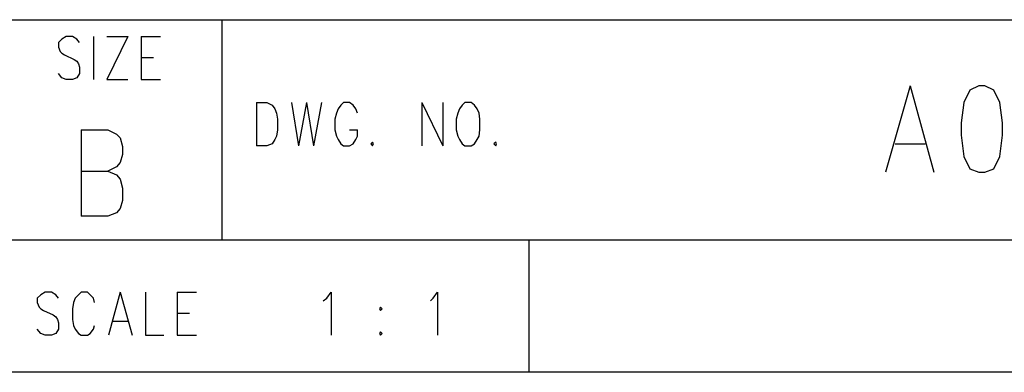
# Model space of a CAD drawing. Extents: x 11.9 to 28.1, y 10.8 to 21.2.
# Tile 12 of 29: x 25.6 to 26.7, y 10.8 to 11.2. Entities that reach past the tile are written whole.
import ezdxf

# ---------------------------------------------------------------- set-up
doc = ezdxf.new("R2010")
doc.units = 0
doc.header["$MEASUREMENT"] = 0
doc.layers.add('LAYNR1', color=2, linetype='Continuous')

msp = doc.modelspace()

# ---------------------------------------------------------------- linework, layer by layer
at = {"layer": 'LAYNR1', "color": 7}
for points in [[(25.593, 11.199), (28.093, 11.199)], [(25.843, 10.949), (25.843, 11.199)], [(25.681, 11.173), (25.678, 11.177), (25.673, 11.18), (25.666, 11.18), (25.661, 11.177), (25.657, 11.173), (25.657, 11.168)], [(25.697, 11.18), (25.697, 11.131)], [(25.736, 11.18), (25.712, 11.131)], [(25.712, 11.18), (25.736, 11.18)], [(25.751, 11.18), (25.751, 11.131)], [(25.751, 11.18), (25.773, 11.18)], [(25.657, 11.168), (25.659, 11.163), (25.661, 11.161), (25.664, 11.159), (25.675, 11.154), (25.678, 11.152), (25.68, 11.149)], [(25.68, 11.149), (25.681, 11.145), (25.681, 11.138), (25.678, 11.133), (25.673, 11.131)], [(25.751, 11.156), (25.765, 11.156)], [(25.666, 11.131), (25.661, 11.133), (25.657, 11.138)], [(25.673, 11.131), (25.666, 11.131)], [(25.712, 11.131), (25.736, 11.131)], [(25.751, 11.131), (25.773, 11.131)], [(26.625, 11.124), (26.597, 11.026)], [(26.625, 11.124), (26.652, 11.026)], [(26.703, 11.124), (26.693, 11.119)], [(26.72, 11.119), (26.71, 11.124), (26.703, 11.124)], [(26.693, 11.119), (26.686, 11.105), (26.683, 11.082)], [(26.73, 11.082), (26.727, 11.105), (26.72, 11.119)], [(25.882, 11.105), (25.882, 11.056)], [(25.882, 11.105), (25.894, 11.105), (25.9, 11.102), (25.903, 11.098), (25.905, 11.093)], [(25.922, 11.105), (25.93, 11.056)], [(25.939, 11.105), (25.93, 11.056)], [(25.939, 11.105), (25.947, 11.056)], [(25.956, 11.105), (25.947, 11.056)], [(25.997, 11.093), (25.995, 11.098), (25.992, 11.102), (25.988, 11.105), (25.981, 11.105), (25.978, 11.102), (25.975, 11.098), (25.973, 11.093)], [(26.07, 11.105), (26.07, 11.056)], [(26.07, 11.105), (26.094, 11.056)], [(26.094, 11.105), (26.094, 11.056)], [(26.119, 11.105), (26.116, 11.102), (26.113, 11.098), (26.111, 11.093)], [(26.135, 11.093), (26.133, 11.098), (26.13, 11.102), (26.126, 11.105), (26.119, 11.105)], [(25.905, 11.093), (25.906, 11.086), (25.906, 11.074)], [(25.973, 11.093), (25.971, 11.086), (25.971, 11.074)], [(26.111, 11.093), (26.109, 11.086), (26.109, 11.074)], [(26.136, 11.074), (26.136, 11.086), (26.135, 11.093)], [(26.683, 11.082), (26.683, 11.068), (26.686, 11.044)], [(26.727, 11.044), (26.73, 11.068), (26.73, 11.082)], [(25.683, 11.074), (25.683, 10.976)], [(25.683, 11.074), (25.713, 11.074), (25.723, 11.069)], [(25.723, 11.069), (25.727, 11.065), (25.73, 11.055), (25.73, 11.046), (25.727, 11.037), (25.723, 11.032)], [(25.906, 11.074), (25.905, 11.067), (25.903, 11.063), (25.9, 11.058), (25.894, 11.056)], [(25.971, 11.074), (25.973, 11.067), (25.975, 11.063), (25.978, 11.058), (25.981, 11.056)], [(25.988, 11.056), (25.992, 11.058), (25.995, 11.063), (25.997, 11.067), (25.997, 11.074)], [(25.988, 11.074), (25.997, 11.074)], [(26.109, 11.074), (26.111, 11.067), (26.113, 11.063), (26.116, 11.058), (26.119, 11.056)], [(26.126, 11.056), (26.13, 11.058), (26.133, 11.063), (26.135, 11.067), (26.136, 11.074)], [(25.894, 11.056), (25.882, 11.056)], [(25.981, 11.056), (25.988, 11.056)], [(26.014, 11.06), (26.012, 11.058), (26.014, 11.056)], [(26.014, 11.056), (26.015, 11.058), (26.014, 11.06)], [(26.119, 11.056), (26.126, 11.056)], [(26.154, 11.06), (26.152, 11.058), (26.154, 11.056)], [(26.154, 11.056), (26.155, 11.058), (26.154, 11.06)], [(26.608, 11.058), (26.642, 11.058)], [(26.686, 11.044), (26.693, 11.03), (26.703, 11.026)], [(26.71, 11.026), (26.72, 11.03), (26.727, 11.044)], [(25.683, 11.027), (25.713, 11.027), (25.723, 11.023), (25.727, 11.018), (25.73, 11.008), (25.73, 10.994)], [(25.723, 11.032), (25.713, 11.027)], [(26.703, 11.026), (26.71, 11.026)], [(25.73, 10.994), (25.727, 10.985), (25.723, 10.98), (25.713, 10.976)], [(25.713, 10.976), (25.683, 10.976)], [(28.093, 10.949), (24.442, 10.949)], [(26.192, 10.799), (26.192, 10.949)], [(25.657, 10.883), (25.654, 10.887), (25.649, 10.89), (25.642, 10.89), (25.637, 10.887), (25.633, 10.883), (25.633, 10.878)], [(25.698, 10.878), (25.697, 10.883), (25.693, 10.887), (25.69, 10.89), (25.683, 10.89), (25.68, 10.887), (25.676, 10.883), (25.674, 10.878)], [(25.727, 10.89), (25.714, 10.841)], [(25.727, 10.89), (25.741, 10.841)], [(25.756, 10.89), (25.756, 10.841)], [(25.792, 10.89), (25.792, 10.841)], [(25.792, 10.89), (25.814, 10.89)], [(25.958, 10.88), (25.962, 10.883), (25.967, 10.89), (25.967, 10.841)], [(26.08, 10.88), (26.083, 10.883), (26.088, 10.89), (26.088, 10.841)], [(25.633, 10.878), (25.635, 10.873), (25.637, 10.871), (25.64, 10.869), (25.651, 10.864), (25.654, 10.862), (25.656, 10.859)], [(25.674, 10.878), (25.673, 10.871), (25.673, 10.859)], [(25.792, 10.866), (25.806, 10.866)], [(25.656, 10.859), (25.657, 10.855), (25.657, 10.848), (25.654, 10.843), (25.649, 10.841)], [(25.673, 10.859), (25.674, 10.852), (25.676, 10.848), (25.68, 10.843), (25.683, 10.841)], [(25.719, 10.857), (25.736, 10.857)], [(25.642, 10.841), (25.637, 10.843), (25.633, 10.848)], [(25.69, 10.841), (25.693, 10.843), (25.697, 10.848), (25.698, 10.852)], [(26.023, 10.845), (26.022, 10.843), (26.023, 10.841)], [(26.023, 10.841), (26.025, 10.843), (26.023, 10.845)], [(25.649, 10.841), (25.642, 10.841)], [(25.683, 10.841), (25.69, 10.841)], [(25.756, 10.841), (25.777, 10.841)], [(25.792, 10.841), (25.814, 10.841)], [(28.093, 10.799), (11.892, 10.799)], [(28.088, 10.799), (23.389, 10.799)], [(27.243, 10.799), (26.192, 10.799)]]:
    msp.add_lwpolyline(points, dxfattribs=at)
msp.add_lwpolyline([(26.023, 10.873), (26.022, 10.871), (26.023, 10.869), (26.025, 10.871), (26.023, 10.873)], close=True, dxfattribs=at)

doc.saveas('drawing.dxf')
